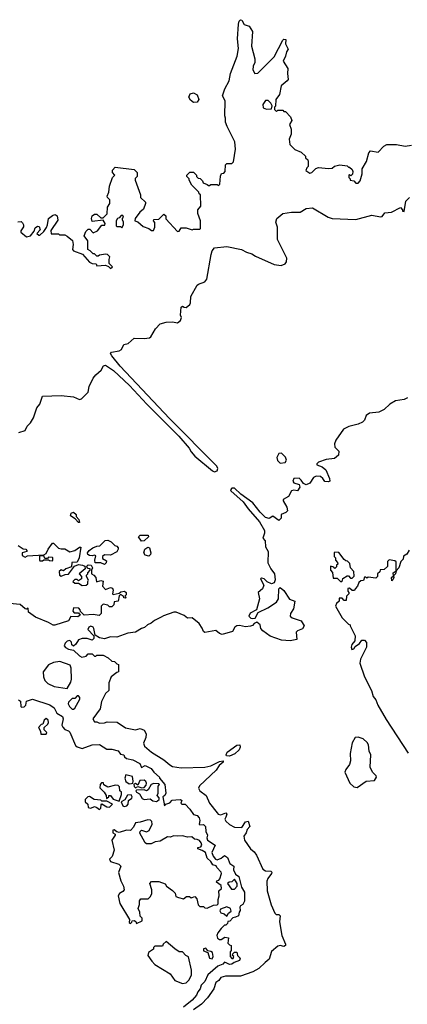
# Model space of a CAD drawing. Extents: x 2380107 to 2585170, y 384273 to 546161.
# Tile 154 of 256: x 2539281 to 2542411, y 408890 to 416840. Entities that reach past the tile are written whole.
import ezdxf

# ---------------------------------------------------------------- set-up
doc = ezdxf.new("R2010")
doc.units = 0

msp = doc.modelspace()

# ---------------------------------------------------------------- linework, layer by layer
at = {"layer": '0CON05XD'}
for points in [[(2540942.5, 416045), (2540937.5, 416065), (2540940, 416185), (2540920, 416225), (2540938.3, 416281.7), (2540973.9, 416346.1), (2540983.3, 416405), (2541036.2, 416545), (2541047.3, 416607.3), (2541038.9, 416685), (2541048.6, 416805), (2541053.2, 416826.8), (2541065, 416840), (2541075.6, 416835.6), (2541095, 416800), (2541135, 416786.7), (2541160, 416745), (2541152.5, 416625), (2541181.2, 416525), (2541180, 416495), (2541166.7, 416465), (2541163.3, 416435), (2541180, 416405), (2541205, 416407.5), (2541335, 416540), (2541406.7, 416675), (2541415, 416683.3), (2541429.4, 416679.4), (2541427.8, 416645), (2541448, 416602), (2541435, 416580), (2541428, 416545), (2541410, 416505), (2541446.4, 416446.4), (2541442.5, 416405), (2541448.3, 416358.3), (2541440, 416345), (2541393, 416307), (2541380, 416235), (2541350, 416195), (2541347.5, 416142.5), (2541340, 416135), (2541340, 416115), (2541355, 416100), (2541365, 416110), (2541405, 416110), (2541415, 416100), (2541428.3, 416098.3), (2541467, 416057), (2541477.5, 416025), (2541460, 415995), (2541472.5, 415955), (2541472.5, 415915), (2541457.5, 415875), (2541463, 415833), (2541501.7, 415791.7), (2541555, 415770), (2541588.3, 415738.3), (2541590, 415725), (2541607.5, 415707.5), (2541610, 415695), (2541610, 415655), (2541600, 415645), (2541593, 415623), (2541625, 415600), (2541640, 415605), (2541671.7, 415638.3), (2541695, 415647.5), (2541775, 415637.5), (2541805, 415640), (2541823, 415657), (2541865, 415667.5), (2541925, 415660), (2541935, 415650), (2541945, 415650), (2541965, 415630), (2541970, 415615), (2541968.3, 415591.7), (2541955, 415580), (2541945, 415590), (2541940, 415585), (2541940, 415565), (2541950, 415555), (2541950, 415545), (2541978.3, 415538.3), (2541995, 415520), (2542015, 415520), (2542031.7, 415538.3), (2542046.7, 415595), (2542047.5, 415635), (2542082.5, 415695), (2542100, 415765), (2542115, 415780), (2542175, 415770), (2542220.7, 415819.3), (2542245, 415832.5), (2542325, 415832.5), (2542395, 415817.5), (2542445, 415827.5)], [(2540685, 416172.5), (2540659.7, 416189.7), (2540648, 416215), (2540658, 416242), (2540685, 416250), (2540714.3, 416234.3), (2540728, 416195), (2540715, 416173.8), (2540685, 416172.5)], [(2541275, 416117.5), (2541315, 416120), (2541320, 416145), (2541310, 416165), (2541286.7, 416186.7), (2541265, 416187.5), (2541243.8, 416155), (2541247, 416127), (2541275, 416117.5)], [(2539265, 415207.5), (2539291.7, 415211.7), (2539305, 415200), (2539312.5, 415185), (2539311.7, 415168.3), (2539290, 415135), (2539290, 415125), (2539335, 415087.5), (2539367.5, 415095), (2539398.3, 415131.7), (2539405, 415160), (2539425, 415172.5), (2539439.3, 415169.3), (2539447.5, 415142.5), (2539420, 415115), (2539435, 415100), (2539445, 415100), (2539475, 415130), (2539497, 415163), (2539506.4, 415183.6), (2539512.5, 415235), (2539545, 415260), (2539565, 415266.7), (2539575, 415262.5), (2539582.5, 415255), (2539589.3, 415220.7), (2539533, 415137), (2539535, 415110), (2539595, 415110), (2539603, 415103), (2539645, 415102.5), (2539665, 415092.5), (2539707, 415057), (2539712.5, 415025), (2539707.5, 414985), (2539715, 414972.5), (2539787, 414947), (2539845, 414882.5), (2539865, 414872.5), (2539898.3, 414868.3), (2539903, 414853), (2539975, 414857.5), (2539998.3, 414848.3), (2540015, 414830), (2540030, 414845), (2540002.5, 414872.5), (2540002.5, 414905), (2540010, 414925), (2539990, 414945), (2539975, 414947.5), (2539925, 414940), (2539915, 414930), (2539905, 414930), (2539885, 414950), (2539875, 414950), (2539850, 414975), (2539830, 414985), (2539830, 415055), (2539802.5, 415095), (2539815, 415130), (2539835, 415150), (2539848.3, 415148.3), (2539875, 415120), (2539910, 415135), (2539945, 415180), (2539968.3, 415181.7), (2539970, 415195), (2539955, 415220), (2539865, 415210), (2539860, 415235), (2539867.5, 415255), (2539885, 415270), (2539905, 415270), (2539935, 415240), (2539955, 415240), (2539987, 415273), (2539990, 415325), (2540010, 415355), (2540010, 415385), (2539990, 415405), (2539987.5, 415415), (2540001.7, 415448.3), (2540007.5, 415495), (2540030, 415565), (2540050, 415585), (2540030, 415605), (2540030, 415625), (2540051.7, 415648.3), (2540205, 415630), (2540230, 415605), (2540230, 415575), (2540213, 415557), (2540212.5, 415545), (2540257, 415427), (2540257.5, 415405), (2540296.1, 415366.1), (2540297.5, 415355), (2540280.7, 415309.3), (2540252.5, 415285), (2540213.9, 415236.1), (2540210, 415215), (2540235, 415207.5), (2540279.3, 415169.3), (2540323.6, 415153.6), (2540345, 415137.5), (2540361.7, 415138.3), (2540372.5, 415165), (2540371.7, 415201.7), (2540362.5, 415215), (2540363.3, 415226.7), (2540405, 415230), (2540445, 415270), (2540460, 415255), (2540461.7, 415231.7), (2540555, 415130), (2540568.3, 415131.7), (2540585, 415160), (2540625, 415160), (2540675, 415142.5), (2540685, 415150), (2540735, 415150), (2540740, 415155), (2540740, 415215), (2540720, 415275), (2540720, 415305), (2540742.5, 415335), (2540740, 415425), (2540730, 415435), (2540728.3, 415448.3), (2540672.5, 415505), (2540650, 415545), (2540650, 415555), (2540630, 415575), (2540630, 415585), (2540655, 415610), (2540685, 415610), (2540710, 415585), (2540710, 415575), (2540721.7, 415561.7), (2540738.3, 415558.3), (2540758.3, 415538.3), (2540761.7, 415521.7), (2540795, 415510), (2540805, 415500), (2540815, 415500), (2540825, 415510), (2540875, 415510), (2540885, 415500), (2540898.3, 415511.7), (2540903, 415577), (2540911.7, 415598.3), (2540928.3, 415601.7), (2540940, 415615), (2540941.7, 415668.3), (2540955, 415680), (2540995, 415680), (2541007, 415693), (2541023.3, 415795), (2541018.8, 415855), (2540956.4, 415976.4), (2540943.6, 416013.6), (2540942.5, 416045)], [(2539275, 413506.7), (2539325, 413522.5), (2539342.7, 413557.3), (2539367.5, 413585), (2539392.5, 413625), (2539420, 413705), (2539443.3, 413735), (2539465, 413800), (2539615, 413806.2), (2539715, 413796.2), (2539765, 413772.5), (2539780.7, 413779.3), (2539835, 413832.5), (2539841.7, 413878.3), (2539874.3, 413945.7), (2539895, 413972.5), (2539939.3, 414010.7), (2539957.5, 414045), (2539975, 414051.2), (2540037.8, 414007.8), (2540166.6, 413886.6), (2540308.5, 413735), (2540567.5, 413477.5), (2540650.5, 413379.5), (2540665, 413351.2), (2540695, 413315.4), (2540837.6, 413197.6), (2540855, 413190), (2540875, 413198.5), (2540881.2, 413215), (2540873.3, 413235), (2540489.5, 413619.5), (2540091.6, 414041.6), (2540024.4, 414125), (2540013.9, 414146.1), (2540023.6, 414156.4), (2540085, 414166.2), (2540102.3, 414177.7), (2540122.3, 414217.7), (2540157.5, 414225), (2540205, 414267.5), (2540285, 414265.8), (2540328.3, 414271.7), (2540339.4, 414280.6), (2540378.8, 414345), (2540416.1, 414383.9), (2540465, 414396.7), (2540515, 414400), (2540555, 414392.5), (2540579.3, 414410.7), (2540586.7, 414435), (2540580, 414455), (2540585, 414520), (2540595, 414527.5), (2540608.3, 414518.3), (2540625, 414517.5), (2540655, 414540), (2540661.2, 414555), (2540662, 414605), (2540713.9, 414696.1), (2540724.1, 414705.9), (2540776.1, 414723.9), (2540793.3, 414745), (2540827, 414943), (2540836.2, 414975), (2540855, 414999.2), (2540955, 415010), (2541072.5, 414985), (2541111.8, 414961.8), (2541155, 414950.4), (2541185, 414931.3), (2541335, 414864.4), (2541393.6, 414856.4), (2541425, 414867.5), (2541436.7, 414885), (2541438.8, 414915), (2541363.3, 415065), (2541362.5, 415165), (2541350, 415205), (2541358.8, 415235), (2541405, 415275.8), (2541476.4, 415286.4), (2541545, 415286.7), (2541595, 415316.7), (2541645, 415320), (2541773.3, 415245), (2541805, 415234.3), (2541995, 415227.9), (2542125, 415261.5), (2542195, 415247.8), (2542207.9, 415252.1), (2542230.6, 415279.4), (2542282.5, 415285), (2542355, 415322.5), (2542372.5, 415305), (2542372.5, 415295), (2542385, 415292.5), (2542400, 415375), (2542430, 415405)], [(2540105, 415160), (2540120, 415185), (2540120, 415205), (2540110, 415225), (2540110, 415235), (2540120, 415245), (2540115, 415260), (2540101.7, 415258.3), (2540085, 415240), (2540070, 415235), (2540060, 415215), (2540060, 415175), (2540065, 415170), (2540095, 415170), (2540105, 415160)], [(2542414, 413786), (2542385.3, 413774.7), (2542315, 413763.8), (2542270, 413735), (2542225, 413692.5), (2542180, 413670), (2542105, 413662.4), (2542080, 413645), (2542064.7, 413605.3), (2542049.2, 413590.8), (2542015, 413574.2), (2541938.6, 413555), (2541895.6, 413535), (2541834.6, 413445.4), (2541822.2, 413415), (2541827.2, 413387.2), (2541857.5, 413355), (2541855.8, 413324.2), (2541823.9, 413296.1), (2541755, 413288), (2541695, 413266.7), (2541680, 413255), (2541680, 413245), (2541725, 413230.8), (2541752.5, 413205), (2541784, 413135), (2541786.7, 413113.3), (2541775, 413107.5), (2541745, 413110), (2541730, 413135), (2541710.6, 413150.6), (2541675, 413154.5), (2541655, 413144.3), (2541625, 413099.1), (2541595, 413085.6), (2541574, 413094), (2541555, 413122.5), (2541537, 413137), (2541495, 413136.2), (2541488, 413115), (2541495, 413100), (2541538.3, 413088.3), (2541543.3, 413065), (2541525, 413036.7), (2541495, 413040.8), (2541475, 413035.7), (2541450.7, 412989.3), (2541408.6, 412965), (2541408.9, 412955), (2541439.5, 412905), (2541444.2, 412875), (2541429.6, 412860.4), (2541393.8, 412845), (2541392.5, 412815), (2541375, 412797.5), (2541325, 412832.5), (2541296.7, 412813.3), (2541265, 412820), (2541222.7, 412862.7), (2541165, 412940), (2541067.9, 413007.9), (2541015, 413056.5), (2540995, 413058.8), (2540982.9, 413045), (2540986.5, 413035), (2541086.4, 412946.4), (2541125, 412890), (2541216.4, 412786.4), (2541258.5, 412715), (2541258.5, 412695), (2541244.4, 412655), (2541263.3, 412633.3), (2541266.2, 412585), (2541286.9, 412545), (2541285.4, 412455), (2541308.2, 412405), (2541337.5, 412365), (2541343.1, 412316.9), (2541336.6, 412293.4), (2541315, 412285.4), (2541280.5, 412300.5), (2541255, 412326.4), (2541235, 412332), (2541226.2, 412325), (2541252.7, 412275), (2541242.5, 412245), (2541207.5, 412215), (2541216.4, 412165), (2541194.6, 412075.4), (2541141.7, 412048.3), (2541132.1, 412025), (2541148.7, 412008.7), (2541165, 412004.6), (2541181.4, 412008.6), (2541206.9, 412053.1), (2541285, 412091.3), (2541355, 412137.8), (2541369.8, 412165), (2541374.5, 412245.5), (2541385, 412255.7), (2541415, 412230), (2541461.2, 412161.2), (2541504.2, 412144.2), (2541493.1, 412083.1), (2541466.9, 412045), (2541465.9, 412025), (2541481.1, 412011.1), (2541555, 411987.1), (2541577.6, 411945), (2541565, 411922.7), (2541523.3, 411906.7), (2541514.4, 411895.6), (2541520, 411835), (2541465.4, 411824.6), (2541395, 411830), (2541303.5, 411863.5), (2541244.3, 411905), (2541228.6, 411925), (2541223.1, 411955), (2541195, 411975.3), (2541174.3, 411965), (2541162.3, 411947.7), (2541145, 411942), (2541105, 411938), (2541055, 411949.4), (2541035, 411946.5), (2541017.8, 411935), (2540999.4, 411900.6), (2540915, 411877.2), (2540894.4, 411884.4), (2540865, 411909.6), (2540775, 411891.8), (2540765, 411900), (2540755, 411927.1), (2540729.2, 411965), (2540675, 412011.2), (2540635, 412007.1), (2540609, 412029), (2540545, 412056.5), (2540525, 412055.9), (2540442.1, 412027.9), (2540424.8, 412015.2), (2540369.9, 411990.1), (2540342.3, 411967.7), (2540312.5, 411955), (2540287.7, 411932.3), (2540264.4, 411925), (2540215, 411894.1), (2540155, 411885.5), (2540065, 411853.6), (2540015, 411857.8), (2539965, 411841.4), (2539925, 411850), (2539891.7, 411871.7), (2539880.8, 411925), (2539875, 411935.7), (2539855, 411942.5), (2539838.8, 411935), (2539831.2, 411915), (2539880, 411865), (2539880, 411845), (2539865, 411830), (2539825, 411842.5), (2539785, 411842.5), (2539755, 411832.5), (2539735, 411797.5), (2539715, 411782.5), (2539703, 411793), (2539700, 411815), (2539685, 411827.5), (2539665, 411822.5), (2539647.5, 411805), (2539640, 411785), (2539650.7, 411770.7), (2539675, 411757.5), (2539715, 411750), (2539763.6, 411703.6), (2539783, 411693), (2539818.3, 411701.7), (2539835, 411720), (2539865, 411720), (2539885, 411700), (2539895, 411700), (2539905, 411710), (2539955, 411710), (2539995, 411687.5), (2540025, 411660), (2540047, 411657), (2540065, 411640), (2540080, 411635), (2540080, 411575), (2540065, 411570), (2540020, 411535), (2540000, 411485), (2540000, 411425), (2539975, 411400), (2539942.5, 411335), (2539930, 411275), (2539872.5, 411195), (2539885, 411170), (2539905, 411170), (2539925, 411160), (2539965, 411162.5), (2539988.3, 411171.7), (2540067, 411167), (2540135, 411123.3), (2540215, 411107.5), (2540255, 411117.5), (2540285, 411103.3), (2540302.5, 411075), (2540300, 411045), (2540281.2, 410998.8), (2540290, 410975), (2540344.7, 410924.7), (2540444.3, 410865), (2540492.7, 410822.7), (2540515, 410811.2), (2540585, 410799.1), (2540775.9, 410804.1), (2540825, 410816.9), (2540895, 410851.1), (2540925, 410856.7), (2540923.8, 410845), (2540892.8, 410817.2), (2540868.7, 410781.3), (2540731.9, 410655), (2540725.8, 410635), (2540735.8, 410615), (2540785.6, 410575), (2540815, 410514.2), (2540875, 410435.5), (2540885, 410425.5), (2540905, 410420.5), (2540945, 410436.9), (2540954.2, 410425), (2540945, 410402), (2540937.8, 410385), (2540945, 410370), (2540975, 410341.5), (2541015, 410319.4), (2541075, 410318.6), (2541105, 410364.2), (2541125, 410367.5), (2541139.4, 410325), (2541117.5, 410302.5), (2541108.8, 410275), (2541091.3, 410248.7), (2541097.2, 410215), (2541144.8, 410144.8), (2541175, 410121.1), (2541194.7, 410095), (2541245, 409980), (2541267.2, 409967.2), (2541310, 409965), (2541316.9, 409956.9), (2541315.4, 409945), (2541284.7, 409905.3), (2541276.8, 409885), (2541279.6, 409805), (2541312.2, 409692.2), (2541340.9, 409625), (2541351.2, 409615), (2541375, 409614.4), (2541384.4, 409605), (2541380.4, 409555), (2541396.7, 409445), (2541428.2, 409375), (2541426.4, 409365), (2541415, 409355.5), (2541385, 409363.8), (2541365, 409360.5), (2541314.2, 409315.8), (2541295.4, 409255), (2541263.4, 409226.6), (2541211.2, 409178.8), (2541165, 409152.2), (2541065, 409116.3), (2540943.9, 409116.1), (2540905, 409105.4), (2540889, 409081), (2540865, 409065.5), (2540849.7, 409015), (2540798.9, 408941.1), (2540749, 408891), (2540685.4, 408845)], [(2541385, 413260), (2541425, 413264.3), (2541435.6, 413284.4), (2541427.8, 413307.8), (2541395, 413340), (2541375, 413336.5), (2541358.4, 413305), (2541361.8, 413281.8), (2541385, 413260)], [(2539765, 412780), (2539755, 412780), (2539730, 412810), (2539692.5, 412835), (2539697.5, 412855), (2539715, 412863.3), (2539737.5, 412845), (2539738.3, 412828.3), (2539757.5, 412805), (2539765, 412780)], [(2539270, 412595), (2539308.3, 412568.3), (2539330, 412565), (2539340, 412555), (2539340, 412545), (2539300, 412535), (2539300, 412515), (2539325, 412500), (2539345, 412510), (2539475, 412520), (2539495, 412530), (2539510, 412565), (2539545, 412612.5), (2539555, 412612.5), (2539593.9, 412573.9), (2539615, 412566.7), (2539645, 412567.5), (2539685, 412542.5), (2539725, 412553.3), (2539765, 412580), (2539775, 412580), (2539762.5, 412495), (2539745, 412460), (2539701.7, 412458.3), (2539698.3, 412421.7), (2539653.3, 412406.7), (2539635, 412390), (2539615, 412397.5), (2539600, 412385), (2539602.5, 412355), (2539615, 412347.5), (2539648.3, 412361.7), (2539676.4, 412363.6), (2539723, 412427), (2539755, 412440), (2539787, 412437), (2539807, 412427), (2539810, 412405), (2539760, 412365), (2539780, 412345), (2539780, 412325), (2539755, 412310), (2539745, 412320), (2539725, 412320), (2539710, 412305), (2539725, 412290), (2539755, 412290), (2539785, 412272.5), (2539817, 412273), (2539830, 412285), (2539830, 412305), (2539837.5, 412315), (2539820, 412345), (2539820, 412355), (2539830, 412365), (2539830, 412375), (2539850, 412395), (2539850, 412405), (2539835, 412410), (2539820, 412425), (2539835, 412437.5), (2539857, 412437), (2539870, 412415), (2539860, 412395), (2539860, 412365), (2539880, 412355), (2539897, 412337), (2539901.7, 412301.7), (2539935, 412312.5), (2539956.4, 412306.4), (2539950, 412265), (2539975, 412240), (2540015, 412256.7), (2540029.3, 412249.3), (2540037, 412233), (2540030, 412205), (2540035, 412200), (2540085, 412210), (2540098.3, 412221.7), (2540127, 412227), (2540140, 412215), (2540140, 412195), (2540130, 412185), (2540140, 412175), (2540135, 412170), (2540121.7, 412171.7), (2540120, 412185), (2540095, 412200), (2540083, 412187), (2540077.5, 412145), (2540045, 412140), (2540040, 412115), (2540025, 412100), (2540005, 412100), (2539991.7, 412111.7), (2539955, 412120), (2539940, 412105), (2539940, 412045), (2539921.7, 412028.3), (2539875, 412037.5), (2539803, 412033), (2539771.7, 412061.7), (2539770, 412075), (2539758.3, 412088.3), (2539715, 412090), (2539710, 412065), (2539721.7, 412051.7), (2539755, 412050), (2539768.3, 412031.7), (2539751.7, 412018.3), (2539695, 412020), (2539675, 411987.5), (2539565, 411950), (2539551.2, 411951.2), (2539515, 411973.3), (2539410, 412015), (2539352.5, 412055), (2539348.3, 412088.3), (2539335, 412080), (2539325, 412082.5), (2539285, 412117.5), (2539200, 412125)], [(2539965, 412440), (2539935, 412453.3), (2539890, 412455), (2539887.5, 412475), (2539895, 412510), (2539885, 412517.5), (2539865, 412510), (2539845, 412512.5), (2539830.7, 412520.7), (2539827.5, 412535), (2539843.3, 412555), (2539872.5, 412575), (2539905, 412590), (2539928.3, 412591.7), (2539970, 412635), (2539993, 412637), (2540020, 412625), (2540050, 412595), (2540065, 412590), (2540077, 412577), (2540077.5, 412565), (2540066, 412544), (2540015, 412517.5), (2539965, 412520), (2539950, 412505), (2539950.7, 412490.7), (2539981.7, 412471.7), (2539980, 412455), (2539965, 412440)], [(2540265, 412630), (2540240, 412665), (2540255, 412677.5), (2540318.3, 412678.3), (2540320, 412665), (2540285, 412632.5), (2540265, 412630)], [(2540325, 412507.5), (2540295, 412517.5), (2540282.5, 412535), (2540292.5, 412565), (2540315, 412580), (2540330, 412575), (2540340, 412535), (2540338.3, 412521.7), (2540325, 412507.5)], [(2541875, 412300), (2541888.3, 412311.7), (2541891.7, 412328.3), (2541925, 412350), (2541935, 412350), (2541951.7, 412331.7), (2541965, 412330), (2541981.7, 412348.3), (2541980, 412385), (2541953, 412413), (2541948.3, 412448.3), (2541928.3, 412468.3), (2541915, 412470), (2541901.7, 412481.7), (2541858.3, 412538.3), (2541825, 412540), (2541820, 412535), (2541820, 412505), (2541830, 412495), (2541830, 412475), (2541848.3, 412458.3), (2541850, 412445), (2541840, 412435), (2541838.3, 412421.7), (2541825, 412410), (2541818.3, 412418.3), (2541791.7, 412428.3), (2541790, 412395), (2541807, 412377), (2541811.7, 412331.7), (2541845, 412330), (2541875, 412300)], [(2542425, 412557.5), (2542406.7, 412525), (2542381.2, 412508.8), (2542376.7, 412485), (2542360, 412465), (2542343.3, 412415), (2542320, 412390), (2542316.2, 412365), (2542300, 412350), (2542302.5, 412335), (2542295, 412317.5), (2542285, 412310), (2542282.5, 412335), (2542300, 412350), (2542297.5, 412375), (2542320, 412390), (2542321.7, 412461.7), (2542311.7, 412471.7), (2542265, 412480), (2542250, 412465), (2542250, 412425), (2542225, 412400), (2542191.7, 412398.3), (2542188.3, 412381.7), (2542170, 412365), (2542170, 412345), (2542158.3, 412331.7), (2542095, 412340), (2542085, 412330), (2542075, 412340), (2542065, 412340), (2542058.3, 412311.7), (2542035, 412310), (2542020, 412295), (2542010, 412265), (2541990, 412245), (2541985, 412230), (2541965, 412230), (2541945, 412250), (2541931.7, 412248.3), (2541930, 412225), (2541940, 412215), (2541940, 412205), (2541920, 412185), (2541918.3, 412151.7), (2541901.7, 412151.7), (2541885, 412170), (2541861.7, 412168.3), (2541860, 412145), (2541840, 412125), (2541832.5, 412105), (2541885, 412010), (2541935, 411960), (2541950, 411955), (2541950, 411945), (2541990, 411865), (2541986.4, 411823.6), (2541963.9, 411796.1), (2541957.5, 411775), (2541963.3, 411755), (2541979.5, 411760.5), (2541990.8, 411779.2), (2542025.9, 411804.1), (2542045, 411830), (2542065, 411830), (2542082.5, 411812.5), (2542081.2, 411775), (2542034.2, 411675.8), (2542027.5, 411645), (2542064.5, 411534.5), (2542121.9, 411425), (2542136, 411375), (2542157.4, 411347.4), (2542174, 411305), (2542240.9, 411190.9), (2542417.1, 410917.1)], [(2539545, 412470), (2539550, 412475), (2539550, 412495), (2539545, 412497.5), (2539515, 412500), (2539505, 412490), (2539485, 412490), (2539475, 412510), (2539445, 412510), (2539440, 412505), (2539440, 412475), (2539445, 412470), (2539465, 412470), (2539475, 412480), (2539515, 412480), (2539523, 412473), (2539545, 412470)], [(2539665, 411440), (2539695, 411490), (2539700, 411515), (2539696.2, 411605), (2539688.3, 411628.3), (2539605, 411658.8), (2539555, 411651.2), (2539515, 411630), (2539470, 411575), (2539473.6, 411533.6), (2539483.6, 411503.6), (2539509.3, 411479.3), (2539560, 411455), (2539665, 411440)], [(2539271.7, 411348.3), (2539287, 411337), (2539290, 411295), (2539295, 411290), (2539317, 411293), (2539330, 411305), (2539335, 411337.5), (2539385, 411353.3), (2539525, 411307.1), (2539558.8, 411285), (2539581.7, 411241.7), (2539626, 411215), (2539631.2, 411195), (2539622.5, 411145), (2539628.3, 411128.3), (2539645, 411110), (2539675, 411097.5), (2539685, 411086.7), (2539730.9, 410980.9), (2539745, 410968), (2539786.1, 410956.1), (2539865, 410985.7), (2539925, 410988.1), (2539985, 410950), (2540025, 410950), (2540075, 410936.2), (2540095, 410910), (2540122.5, 410905), (2540127.5, 410887.5), (2540144, 410874), (2540195, 410863.3), (2540252.5, 410835), (2540265, 410802.5), (2540295, 410818.8), (2540342.5, 410795), (2540363.6, 410763.6), (2540410, 410725), (2540410, 410715), (2540452.5, 410665), (2540462.5, 410595), (2540453, 410577), (2540437.5, 410565), (2540451.7, 410491.7), (2540460, 410505), (2540494.1, 410515.9), (2540511.7, 410538.3), (2540542, 410542), (2540580, 410545), (2540590, 410535), (2540582.5, 410515), (2540590, 410505), (2540616.4, 410506.4), (2540655, 410466.7), (2540683.3, 410423.3), (2540715, 410413.3), (2540731.2, 410395), (2540736.7, 410373.3), (2540730, 410345), (2540735, 410340), (2540765, 410342.5), (2540782.5, 410325), (2540783.3, 410285), (2540797.5, 410255), (2540791.2, 410235), (2540796.4, 410216.4), (2540860, 410175), (2540832.5, 410115), (2540842.5, 410085), (2540862.3, 410062.3), (2540875, 410056.7), (2540908.6, 410071.4), (2540935, 410092.5), (2540960, 410075), (2540976.7, 410026.7), (2541010, 410005), (2541007.5, 409975), (2541025, 409940), (2541051.7, 409921.7), (2541072.5, 409835), (2541096.4, 409796.4), (2541096.4, 409723.6), (2541083, 409697), (2541063.6, 409686.4), (2541057.5, 409675), (2541061.7, 409648.3), (2541052.5, 409635), (2541046.7, 409605), (2541025, 409592.5), (2541001.7, 409588.3), (2540978.3, 409561.7), (2540961.7, 409558.3), (2540958.3, 409541.7), (2540945, 409530), (2540935, 409530), (2540907, 409503), (2540881.7, 409468.3), (2540873.6, 409446.4), (2540877.5, 409425), (2540895, 409412.5), (2540907, 409413), (2540937, 409433), (2540966.4, 409426.4), (2540963, 409383), (2540975, 409370), (2540990, 409365), (2540990, 409325), (2540980, 409315), (2540980, 409275), (2540995, 409260), (2541005, 409260), (2541010, 409275), (2541000, 409285), (2541001.7, 409298.3), (2541015, 409310), (2541035, 409310), (2541040, 409285), (2541061.7, 409261.7), (2541055, 409242.5), (2541013, 409227), (2540995, 409213.8), (2540975, 409211.2), (2540947.5, 409225), (2540935, 409230), (2540922.5, 409215), (2540881.7, 409198.3), (2540800.7, 409129.3), (2540776.7, 409075), (2540747.5, 409045), (2540737.5, 409015), (2540718.8, 408991.2), (2540708.8, 408965), (2540675, 408923.8), (2540605, 408867.5)], [(2539715, 411272.5), (2539725, 411280), (2539767, 411353), (2539767, 411367), (2539755, 411380), (2539745, 411380), (2539725, 411360), (2539705, 411360), (2539675, 411330), (2539673.8, 411315), (2539684, 411295), (2539705, 411273.3), (2539715, 411272.5)], [(2539495, 411070), (2539500, 411085), (2539480, 411105), (2539480, 411125), (2539508.3, 411151.7), (2539512.5, 411165), (2539510, 411185), (2539495, 411197.5), (2539480, 411185), (2539468.3, 411151.7), (2539455, 411150), (2539432.5, 411125), (2539450, 411095), (2539451.7, 411071.7), (2539495, 411070)], [(2542005, 410640), (2542078.3, 410691.7), (2542145, 410697.5), (2542162.5, 410725), (2542160, 410735), (2542130, 410765), (2542112.5, 410805), (2542117.5, 410905), (2542103.3, 410935), (2542097.5, 410985), (2542087.5, 411005), (2542055, 411032.5), (2542015, 411047.5), (2541990, 411045), (2541965, 411000), (2541948.8, 410915), (2541953.8, 410855), (2541943.8, 410825), (2541913.8, 410785), (2541906.7, 410765), (2541947.5, 410675), (2541980, 410645), (2542005, 410640)], [(2540975, 410894.1), (2540952, 410895), (2540948.5, 410905), (2540957.5, 410925), (2541035, 410982.3), (2541058.6, 410985), (2541062.7, 410965), (2541053.2, 410945), (2541017.9, 410912.1), (2540975, 410894.1)], [(2540165, 410671.2), (2540185, 410673.3), (2540193.6, 410676.4), (2540198, 410692), (2540190.7, 410730.7), (2540137.5, 410742.5), (2540130, 410715), (2540139.3, 410689.3), (2540165, 410671.2)], [(2540267, 410637), (2540285, 410640), (2540301.2, 410658.8), (2540304.2, 410675), (2540299.7, 410689.7), (2540285, 410700), (2540252.5, 410697.5), (2540235, 410660), (2540215, 410672.5), (2540202.5, 410667.5), (2540205, 410650), (2540215, 410637.5), (2540235, 410650), (2540267, 410637)], [(2540085, 410530), (2540104.4, 410585), (2540102.3, 410602.3), (2540090, 410615), (2540086.4, 410646.4), (2540075, 410657.5), (2540055, 410660), (2539993.9, 410643.9), (2539961.7, 410661.7), (2539958.3, 410678.3), (2539941.7, 410678.3), (2539930, 410665), (2539928.3, 410638.3), (2539963.6, 410603.6), (2539980, 410575), (2539981.7, 410551.7), (2540000, 410565), (2540000, 410575), (2540015, 410576.7), (2540036.4, 410546.4), (2540085, 410530)], [(2540385, 410528.8), (2540395, 410533.3), (2540407.5, 410545), (2540406.7, 410556.7), (2540392.5, 410575), (2540400, 410595), (2540398.3, 410651.7), (2540410, 410665), (2540405, 410670), (2540365, 410672.5), (2540343.9, 410666.1), (2540318.3, 410621.7), (2540305, 410613.3), (2540285, 410622.5), (2540225, 410620), (2540220, 410615), (2540223.6, 410603.6), (2540249.3, 410589.3), (2540270.7, 410550.7), (2540285, 410542.5), (2540335, 410550), (2540355, 410533.3), (2540385, 410528.8)], [(2539925, 410463.3), (2539937, 410473), (2539938.3, 410501.7), (2539945, 410510), (2539985, 410483.3), (2540007, 410483), (2540030, 410505), (2539985, 410530), (2539945, 410530), (2539935, 410537.5), (2539883.6, 410543.6), (2539845, 410567.5), (2539830, 410565), (2539810, 410545), (2539810, 410525), (2539830, 410505), (2539835, 410480), (2539855, 410472.5), (2539886.4, 410486.4), (2539905, 410480), (2539925, 410463.3)], [(2540125, 410487.5), (2540145, 410493.8), (2540156, 410505), (2540160, 410535), (2540186.2, 410553.8), (2540190, 410565), (2540182.5, 410582.5), (2540151.7, 410578.3), (2540129.3, 410540.7), (2540100, 410525), (2540115, 410492.5), (2540125, 410487.5)], [(2540225, 409542.5), (2540270, 409565), (2540270, 409585), (2540253, 409603), (2540251.2, 409635), (2540237.5, 409665), (2540247.5, 409695), (2540247.5, 409725), (2540258.3, 409741.7), (2540318.8, 409741.2), (2540338.3, 409761.7), (2540347.5, 409785), (2540347.5, 409815), (2540333.3, 409866.7), (2540345, 409882.5), (2540405, 409882.5), (2540455, 409862.5), (2540467.5, 409845), (2540515, 409810), (2540536.4, 409786.4), (2540541.7, 409761.7), (2540563, 409753), (2540605, 409742.5), (2540628.3, 409761.7), (2540651.7, 409761.7), (2540665, 409750), (2540695, 409760), (2540711.7, 409741.7), (2540723, 409693), (2540735, 409680), (2540765, 409680), (2540775, 409670), (2540795, 409667.5), (2540845, 409690), (2540875, 409692.5), (2540885, 409702.5), (2540882.5, 409735), (2540892.5, 409765), (2540890, 409805), (2540910, 409825), (2540908.3, 409848.3), (2540870, 409875), (2540871.7, 409888.3), (2540888.3, 409891.7), (2540897, 409903), (2540910, 409945), (2540907, 409957), (2540873.6, 409993.6), (2540868.3, 410008.3), (2540840, 410015), (2540823.9, 410043.9), (2540795, 410070), (2540782.5, 410115), (2540755, 410133.3), (2540720, 410145), (2540720, 410155), (2540745, 410162.5), (2540751.2, 410175), (2540746.7, 410195), (2540732.9, 410212.9), (2540715, 410222), (2540692.5, 410222.5), (2540671.7, 410241.7), (2540635, 410238.8), (2540595, 410250), (2540555, 410246.7), (2540525, 410251.2), (2540495, 410240), (2540475, 410242.5), (2540415, 410206.7), (2540375, 410202.5), (2540343, 410187), (2540306.4, 410186.4), (2540293.6, 410193.6), (2540277.5, 410222.5), (2540252.3, 410272.3), (2540253.3, 410285), (2540265, 410296.2), (2540305, 410282.5), (2540326.4, 410293.6), (2540350, 410345), (2540347, 410367), (2540336.4, 410376.4), (2540315, 410380), (2540255, 410360), (2540215, 410356.2), (2540200.5, 410319.5), (2540175, 410293.3), (2540143.9, 410296.1), (2540085, 410278), (2540065, 410282.5), (2540045, 410298.8), (2540034.2, 410295.8), (2540033.3, 410275), (2540053, 410263), (2540053.3, 410255), (2540023.8, 410216.2), (2540043.8, 410135), (2540027, 410083), (2540007, 410063), (2540013.9, 410043.9), (2540081.7, 410021.7), (2540096.7, 410005), (2540080, 409955), (2540097.7, 409887.7), (2540120, 409845), (2540123.8, 409815), (2540115, 409800), (2540086.1, 409783.9), (2540076.7, 409765), (2540088.6, 409705), (2540167.5, 409575), (2540165, 409550), (2540175, 409542.5), (2540187, 409553), (2540190, 409565), (2540205, 409566.7), (2540218.3, 409558.3), (2540225, 409542.5)], [(2541015, 409820), (2541037.5, 409845), (2541037.5, 409865), (2541015, 409900), (2540995, 409880), (2540973, 409877), (2540960, 409865), (2540990.7, 409820.7), (2541015, 409820)], [(2540955, 409602.5), (2540967.5, 409625), (2540988.6, 409641.4), (2540983.8, 409665), (2540955, 409677.5), (2540901.4, 409658.6), (2540898, 409645), (2540905, 409627.5), (2540931.7, 409621.7), (2540955, 409602.5)], [(2540597, 409057), (2540625, 409062.5), (2540646.2, 409083.8), (2540667.5, 409125), (2540667.5, 409165), (2540643, 409273), (2540623.6, 409283.6), (2540595, 409312.5), (2540570, 409315), (2540535, 409337.5), (2540465, 409397.5), (2540440, 409375), (2540435, 409360), (2540371.7, 409358.3), (2540362.5, 409347.5), (2540362.5, 409335), (2540322.5, 409307.5), (2540316.2, 409285), (2540347.3, 409237.3), (2540372.7, 409212.7), (2540495, 409136.7), (2540535, 409082.5), (2540597, 409057)], [(2540835, 409256.7), (2540844.1, 409275.9), (2540837.5, 409307.5), (2540825, 409317.5), (2540801.7, 409321.7), (2540785, 409342.5), (2540765, 409336.7), (2540765, 409322.5), (2540799.3, 409309.3), (2540815, 409263.3), (2540835, 409256.7)]]:
    msp.add_lwpolyline(points, dxfattribs=at)

doc.saveas('drawing.dxf')
